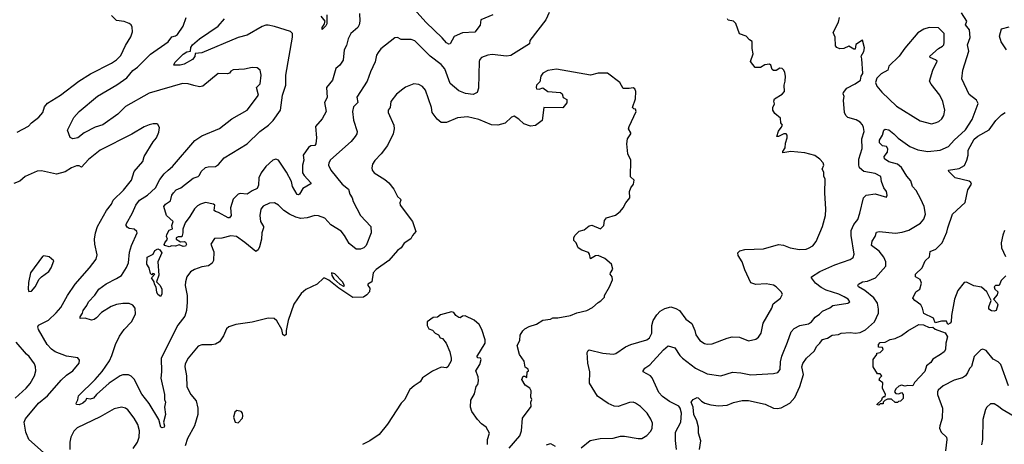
# Model space of a CAD drawing. Extents: x 1863017 to 1989460, y 394564 to 532820.
# Tile 197 of 213: x 1945952 to 1953806, y 507617 to 511007. Entities that reach past the tile are written whole.
import ezdxf

# ---------------------------------------------------------------- set-up
doc = ezdxf.new("R2010")
doc.units = 0

msp = doc.modelspace()

# ---------------------------------------------------------------- linework, layer by layer
at = {"layer": '0CON10XD'}
for points in [[(1949725.4, 511044.6), (1949630, 511005), (1949625.9, 510964.1), (1949582.2, 510907.8), (1949485, 510901.3), (1949416.2, 510873.8), (1949385, 510813.8), (1949375, 510812.5), (1949355, 510823.3), (1949323, 510863), (1949193.1, 510985), (1949045, 511150.5)], [(1950176, 511065), (1950147.5, 511005), (1950020.3, 510839.7), (1950018, 510815), (1949869.8, 510720.2), (1949835, 510716.7), (1949720.3, 510729.7), (1949685, 510724.4), (1949635.7, 510704.3), (1949621.7, 510688.3), (1949617.5, 510672.5), (1949610.3, 510459.7), (1949600.8, 510425), (1949569.8, 510410.2), (1949507.7, 510417.7), (1949455, 510440), (1949385, 510497.5), (1949342.2, 510615), (1949315, 510648.6), (1949225.4, 510715.4), (1949105, 510837.1), (1949075, 510849.4), (1948995, 510850), (1948965, 510864), (1948945, 510860.8), (1948833.5, 510775), (1948810.6, 510745), (1948797.6, 510722.4), (1948788.3, 510671.7), (1948748.9, 510591.1), (1948722.9, 510515), (1948642.2, 510387.8), (1948649.1, 510345), (1948615, 510312), (1948607.8, 510275), (1948613.3, 510205), (1948643.8, 510115), (1948640.8, 510095), (1948628.6, 510075), (1948595, 510035.7), (1948431.2, 509888.8), (1948417.1, 509865), (1948415.7, 509845), (1948434.3, 509805), (1948523.1, 509695), (1948575, 509652.9), (1948586.2, 509615), (1948604.5, 509585), (1948610.5, 509555), (1948671.4, 509445), (1948752, 509355), (1948756.7, 509305), (1948715, 509203.3), (1948696.2, 509185), (1948670, 509175), (1948635, 509175.8), (1948580.9, 509220.9), (1948542.9, 509285), (1948515, 509319.1), (1948435, 509369.3), (1948385, 509422.9), (1948335, 509441.5), (1948306.9, 509443.1), (1948245, 509424), (1948195, 509420.4), (1948155, 509430.8), (1948105, 509455.5), (1948060, 509485), (1948015, 509527.1), (1947985, 509544.2), (1947945, 509541.4), (1947895, 509519.2), (1947874.2, 509495), (1947867.1, 509445), (1947873.1, 509395), (1947896.2, 509356.2), (1947895.6, 509345), (1947882.5, 509305), (1947880.6, 509255), (1947865, 509192.5), (1947855, 509170), (1947835, 509156.7), (1947748.3, 509228.3), (1947680, 509275), (1947635, 509281.5), (1947565, 509262.2), (1947505, 509260), (1947475.8, 509215), (1947500, 509155), (1947498.6, 509085), (1947487.9, 509062.1), (1947457.4, 509042.6), (1947405, 509034.5), (1947345, 509012.2), (1947315, 508994.3), (1947285.6, 508955), (1947273.3, 508915), (1947271.5, 508885), (1947287.8, 508805), (1947287.5, 508752.5), (1947281.9, 508685), (1947269.1, 508640.9), (1947212.1, 508567.9), (1947079.4, 508305), (1947082.3, 508195), (1947077.5, 508145), (1947108.1, 508015), (1947105.6, 507975), (1947115.5, 507955), (1947105.6, 507915), (1947115.6, 507855), (1947098.1, 507795), (1947107.5, 507765), (1947104, 507755), (1947085, 507748.6), (1947077.5, 507755), (1947061.4, 507815), (1946985, 507944.2), (1946927.4, 508017.4), (1946865, 508137.1), (1946841.4, 508161.4), (1946821.1, 508171.1), (1946775, 508172.1), (1946752.5, 508165)], [(1948663.1, 511055), (1948665.8, 510995), (1948660, 510965), (1948648.8, 510945), (1948593.4, 510896.6), (1948571.2, 510855), (1948558.8, 510801.2), (1948540, 510765), (1948531.8, 510685), (1948504.2, 510645), (1948473.5, 510616.5), (1948446.9, 510525), (1948400, 510465), (1948403.8, 510386.2), (1948382.5, 510345), (1948395.6, 510275), (1948364.5, 510215.5), (1948310.8, 510155), (1948319.4, 510065), (1948313.5, 510015), (1948305, 510001.9), (1948275, 509999.2), (1948255, 509986.4), (1948213.1, 509925), (1948218.2, 509885), (1948208.1, 509845), (1948208.8, 509785), (1948221.9, 509761.9), (1948273.8, 509705), (1948273.3, 509696.7), (1948211.1, 509658.9), (1948185, 509614), (1948175, 509608), (1948165, 509612), (1948128.7, 509675), (1948118.8, 509715), (1948079, 509789), (1948015, 509884.3), (1947995, 509894.3), (1947971.2, 509885), (1947915, 509835.4), (1947877.8, 509785), (1947858.8, 509745), (1947857.6, 509685), (1947845, 509659.1), (1947805, 509641.6), (1947765, 509613.3), (1947711.5, 509618.5), (1947695.3, 509614.7), (1947655, 509575.5), (1947633.3, 509505), (1947640, 509445), (1947625, 509426), (1947615, 509425.8), (1947538.1, 509468.1), (1947512.5, 509475), (1947504.4, 509485), (1947508.6, 509525), (1947496.7, 509535), (1947435, 509546.7), (1947395, 509533.8), (1947369.5, 509520.5), (1947345, 509497.5), (1947309.4, 509435), (1947271.2, 509385), (1947252, 509335), (1947253.8, 509305), (1947245.8, 509274.2), (1947215, 509272.5), (1947200, 509265), (1947200, 509255), (1947235, 509233.3), (1947265, 509236), (1947275, 509230), (1947281.4, 509215), (1947275, 509200), (1947255, 509196.2), (1947225, 509210), (1947195, 509198.8), (1947165, 509202.5), (1947143.9, 509193.9), (1947110, 509205), (1947103.3, 509213.3), (1947108.8, 509225), (1947130, 509255), (1947122.5, 509275), (1947125, 509292.5), (1947145, 509326.7), (1947171.7, 509338.3), (1947166, 509365), (1947176.2, 509395), (1947122.9, 509445), (1947102, 509515), (1947115.7, 509535), (1947155, 509560.6), (1947166, 509605), (1947178.4, 509625), (1947201.2, 509648.8), (1947237.8, 509665), (1947335, 509740.9), (1947375, 509755.3), (1947386.4, 509765), (1947400.4, 509795), (1947435, 509826.4), (1947455, 509833.1), (1947515, 509836), (1947538.8, 509851.2), (1947583.8, 509905), (1947765, 510017.1), (1947867.1, 510115), (1947935.7, 510165), (1947975, 510203.1), (1948032.5, 510285), (1948047.8, 510405), (1948073.6, 510485), (1948075.6, 510565), (1948126.6, 510866.6), (1948126.7, 510896.7), (1948112.6, 510912.6), (1947985, 510953.8), (1947935, 510964.5), (1947915, 510962.5), (1947885, 510952.5), (1947767.6, 510882.4), (1947695, 510864.5), (1947405, 510742.9), (1947352, 510738), (1947347.9, 510712.1), (1947330.6, 510689.4), (1947265, 510651.2), (1947233.1, 510643.1), (1947182.5, 510645), (1947188.8, 510665), (1947255, 510730.8), (1947285, 510751.6), (1947315, 510756.2), (1947318, 510785), (1947331.5, 510805), (1947386.2, 510853.8), (1947535, 510955.7), (1947586.7, 511015)], [(1948401.2, 511045), (1948401.2, 510975), (1948395, 510957.5), (1948365, 510927.5), (1948364.4, 510945), (1948381.7, 510968.3), (1948387.5, 510995), (1948357.1, 511035)], [(1951373.9, 507575), (1951384.6, 507645), (1951366.5, 507706.5), (1951366.7, 507755), (1951353.6, 507805), (1951329.7, 507855), (1951323.6, 507913.6), (1951307, 507953), (1951325, 507974.3), (1951355, 507990), (1951365, 507988), (1951390.7, 507960.7), (1951416.8, 507946.8), (1951465, 507931.4), (1951525, 507925.7), (1951595, 507930), (1951645, 507951.5), (1951715, 507966.7), (1951765, 507967.8), (1951898, 507938), (1951965, 507905.6), (1951995, 507901.9), (1952025, 507909.5), (1952095, 507946.9), (1952135, 507991.9), (1952175, 508080), (1952203.3, 508175), (1952191.3, 508235), (1952197.3, 508262.7), (1952226.7, 508305), (1952288.1, 508361.9), (1952309.2, 508400.9), (1952335, 508424.5), (1952355.3, 508454.7), (1952395, 508465.4), (1952432.6, 508487.4), (1952482.5, 508495), (1952505, 508504.7), (1952575, 508508.9), (1952615, 508504.5), (1952655, 508510.5), (1952698.3, 508531.7), (1952770, 508595), (1952800.8, 508665), (1952802.5, 508695), (1952794.3, 508745), (1952765.3, 508785.3), (1952693.6, 508845), (1952641.9, 508875), (1952638.6, 508885), (1952643.8, 508896.2), (1952675, 508913.5), (1952715, 508919.4), (1952778, 508945), (1952859.4, 509040.6), (1952861.5, 509075), (1952845, 509112.5), (1952808.2, 509158.2), (1952746.2, 509205), (1952751.6, 509238.4), (1952775.6, 509275), (1952785, 509310.6), (1952807.3, 509317.3), (1952937, 509303), (1952990.2, 509309.8), (1953045, 509325.5), (1953138.2, 509381.8), (1953164.4, 509415), (1953176.4, 509455), (1953166.3, 509516.3), (1953141.1, 509575), (1953102.9, 509642.9), (1953073.1, 509675), (1953059.7, 509719.7), (1953027.7, 509757.7), (1952986.6, 509826.6), (1952953.7, 509853.6), (1952885, 509872.5), (1952850, 509895), (1952847.8, 509915), (1952875, 509950), (1952876.7, 509975), (1952865, 509995.7), (1952835, 510000.6), (1952816.9, 510015), (1952809.4, 510025), (1952811.2, 510045), (1952834.6, 510085), (1952843.7, 510126.3), (1952855, 510134), (1952885, 510126.7), (1952924.5, 510095), (1952960.2, 510060.2), (1953052.5, 509995), (1953115, 509968.9), (1953195, 509953.6), (1953295, 509964.5), (1953359.4, 509995), (1953405, 510045.5), (1953495, 510127.8), (1953549.2, 510210.8), (1953596.6, 510336.6), (1953584.3, 510365), (1953525, 510410), (1953467.8, 510535), (1953474.6, 510605), (1953522.7, 510755), (1953510.8, 510805), (1953534.2, 510865), (1953528.8, 510925), (1953495.5, 510965), (1953505.4, 510995), (1953465, 511062.9)], [(1945931.9, 510108.1), (1946022.5, 510157.5), (1946045.8, 510184.2), (1946105, 510230), (1946136, 510265), (1946150, 510310), (1946175, 510340), (1946276.9, 510403.1), (1946422.9, 510517.1), (1946516, 510574), (1946685, 510660), (1946725, 510686.9), (1946757.8, 510722.2), (1946795, 510800), (1946839.5, 510870.5), (1946850.7, 510909.3), (1946848.3, 510948.3), (1946841.2, 510965), (1946825, 510976.2), (1946785, 510991.2), (1946725, 511001.2), (1946685, 511041.2)], [(1946752.5, 508165), (1946664.7, 508105.3), (1946563.9, 508016.1), (1946540, 507985), (1946515, 507977.5), (1946485, 507983.3), (1946477.5, 507965), (1946455.8, 507945), (1946425, 507931.9), (1946406.2, 507936.2), (1946403.3, 507945), (1946416.8, 507973.2), (1946420.8, 508005), (1946553.8, 508135), (1946610.6, 508199.4), (1946668.2, 508285), (1946688, 508325), (1946715.4, 508415), (1946748.6, 508481.4), (1946786, 508534), (1946843.1, 508595), (1946874.4, 508655), (1946871.9, 508705), (1946855, 508729.2), (1946825, 508741.1), (1946775, 508741.5), (1946725, 508733.5), (1946682.3, 508717.7), (1946605, 508670.8), (1946564, 508626), (1946545, 508613.1), (1946525, 508609.2), (1946475, 508624.6), (1946435, 508622.5), (1946433.5, 508635), (1946452.7, 508665), (1946457.1, 508685), (1946487.3, 508725), (1946501.4, 508755), (1946552.2, 508807.8), (1946582.5, 508855), (1946640.8, 508899.2), (1946725, 508940), (1946762.9, 508965), (1946805, 509028.1), (1946819.2, 509065), (1946828.2, 509151.8), (1946844.5, 509205), (1946888.6, 509305), (1946885, 509316), (1946865, 509334.2), (1946825, 509340), (1946810, 509350), (1946800, 509365), (1946802, 509375), (1946852.5, 509465), (1946878.5, 509525), (1946907.1, 509565), (1946971.1, 509605), (1947034.4, 509665), (1947069.2, 509730.8), (1947104.1, 509775.9), (1947135.3, 509804.7), (1947171.4, 509835), (1947348.7, 510041.3), (1947405, 510078.6), (1947545, 510138.6), (1947643.7, 510216.3), (1947765, 510284.3), (1947855.4, 510404.6), (1947841.9, 510465), (1947870.6, 510495), (1947877.1, 510565), (1947870, 510605), (1947845, 510623.3), (1947805, 510626), (1947745, 510612.5), (1947655, 510605.8), (1947635, 510596.7), (1947625, 510580), (1947610, 510575), (1947535, 510578.6), (1947412.7, 510477.3), (1947385, 510470), (1947340.9, 510480.9), (1947295, 510495.6), (1947251.7, 510498.3), (1946985, 510419.5), (1946795.4, 510314.6), (1946735, 510251.5), (1946615, 510168.6), (1946555, 510148.6), (1946465, 510104.5), (1946415, 510062.5), (1946375.7, 510055.7), (1946355, 510066.7), (1946334.4, 510125), (1946383.1, 510225), (1946426.9, 510275), (1946573, 510397), (1946725.9, 510485.9), (1946807.5, 510542.5), (1946855, 510600.9), (1946892, 510628), (1946995, 510731.1), (1947135, 510830), (1947165, 510869.5), (1947195, 510877.5), (1947210.5, 510889.5), (1947255, 510954), (1947280.6, 511025)], [(1950429.7, 507590.3), (1950502.5, 507647.5), (1950582.5, 507665), (1950685, 507667.3), (1950745, 507682.1), (1950775, 507682.9), (1950885, 507663.3), (1950915.4, 507664.6), (1950953.5, 507686.5), (1950986.5, 507723.5), (1950996.2, 507745), (1950998.2, 507785), (1950987.4, 507817.4), (1950956.5, 507865), (1950905, 507918.1), (1950865, 507947.1), (1950845, 507954.2), (1950815, 507951.4), (1950725, 507920), (1950695, 507921.4), (1950645, 507942.5), (1950561.4, 508001.4), (1950496.9, 508105), (1950500.9, 508195), (1950483.6, 508266.4), (1950478.8, 508351.2), (1950485, 508366.7), (1950495, 508372), (1950604.3, 508345.7), (1950685, 508335.6), (1950707.6, 508342.4), (1950785, 508395.6), (1950825.5, 508414.5), (1950955, 508450.9), (1950975, 508468.6), (1950993.1, 508505), (1950994.6, 508565), (1951005.6, 508605), (1951035, 508652), (1951060.8, 508679.2), (1951098.3, 508701.7), (1951145, 508714.2), (1951185, 508702.5), (1951215, 508685.8), (1951265.3, 508615.3), (1951312.2, 508582.2), (1951338.1, 508525), (1951345, 508491.2), (1951376.6, 508446.6), (1951415, 508421.4), (1951435, 508417.1), (1951475, 508420.6), (1951595, 508465.7), (1951635, 508474.3), (1951692.7, 508472.7), (1951765, 508444.2), (1951824.2, 508455.8), (1951845, 508473.8), (1951865, 508503.3), (1951883.1, 508585), (1951950.8, 508705), (1951961.3, 508738.7), (1952021.2, 508785), (1952036.2, 508815), (1952026.2, 508835), (1951985.8, 508875), (1951965, 508886.5), (1951905, 508898.5), (1951823.2, 508893.2), (1951785, 508906), (1951735, 509008.8), (1951714, 509074), (1951682.5, 509125), (1951678.8, 509145), (1951695, 509162), (1951735, 509172.9), (1951885, 509176.9), (1952005, 509213.1), (1952045, 509205.7), (1952097.5, 509185), (1952173.2, 509173.2), (1952224.4, 509175.6), (1952245, 509182.9), (1952277.4, 509202.6), (1952304, 509235), (1952354.2, 509355), (1952379.2, 509445), (1952382.5, 509495), (1952374.2, 509625), (1952376.7, 509735), (1952367, 509757), (1952365, 509790), (1952353.3, 509815), (1952366.7, 509845), (1952360, 509865), (1952335, 509892.5), (1952295, 509922.5), (1952255, 509933.8), (1952215, 509943.3), (1952103.6, 509953.6), (1952040, 509945), (1952040, 509955), (1952058.8, 509985), (1952059.3, 510020.7), (1952072.5, 510065), (1952072.5, 510085), (1952066.2, 510096.2), (1952046.4, 510096.4), (1952005, 510073.8), (1951990, 510075), (1952004.1, 510115.9), (1952025, 510147.5), (1952037.5, 510165), (1952023, 510183), (1952021.7, 510221.7), (1951975, 510257.5), (1951960, 510285), (1951958, 510305), (1951973.3, 510335), (1951966.4, 510356.4), (1951972, 510375), (1952035, 510411.4), (1952051.4, 510435), (1952049.2, 510485), (1952058.1, 510515), (1952059.4, 510555), (1952055.7, 510585), (1952046.2, 510605), (1952035, 510616.2), (1952015, 510620), (1951985, 510600), (1951965, 510602.5), (1951955, 510610), (1951944.1, 510644.1), (1951932, 510652), (1951895, 510646), (1951860, 510625), (1951817.5, 510625), (1951782.3, 510672.3), (1951801.2, 510735), (1951793.6, 510776.4), (1951793.6, 510833.6), (1951772.5, 510845), (1951747.5, 510875), (1951693.6, 510893.6), (1951665, 510977.5), (1951645, 510996.2), (1951604, 511004), (1951596.7, 511015)], [(1951190.5, 507575), (1951183, 507647), (1951184.2, 507715), (1951224.7, 507795.3), (1951230, 507865), (1951220.5, 507905), (1951210.5, 507920.5), (1951135, 507960), (1951079.8, 507999.8), (1951050.2, 508030.2), (1950996.9, 508146.9), (1950982.9, 508165), (1950924, 508195), (1950924.2, 508205), (1950939.4, 508225), (1950977.9, 508252.1), (1951088.3, 508371.7), (1951125, 508402.9), (1951177.4, 508387.4), (1951217, 508327), (1951238.6, 508305), (1951342, 508225), (1951435, 508180), (1951545, 508163.1), (1951637.3, 508192.7), (1951705, 508188.1), (1951785, 508172.5), (1951965, 508183.3), (1951999.6, 508190.4), (1952017.5, 508215), (1952020.4, 508275), (1952029.8, 508320.2), (1952076.2, 508433.8), (1952105.5, 508514.5), (1952128.2, 508541.8), (1952175.5, 508564.5), (1952245, 508579.4), (1952267.1, 508595), (1952296.9, 508633.1), (1952330.8, 508655), (1952355, 508680), (1952415, 508707.1), (1952438.8, 508725), (1952556.8, 508743.2), (1952573.3, 508755), (1952561.2, 508775), (1952528.8, 508795), (1952485, 508816.4), (1952385, 508848.5), (1952345, 508870), (1952298.6, 508905), (1952268.8, 508945), (1952267.5, 508955), (1952333.3, 508996.7), (1952455, 509049.5), (1952575, 509091.4), (1952600.6, 509109.4), (1952606.9, 509135), (1952583.6, 509285), (1952584.5, 509325), (1952605, 509372), (1952636.9, 509413.1), (1952652.9, 509462.9), (1952682.5, 509585), (1952703, 509607), (1952775.8, 509615.8), (1952865, 509590), (1952872.5, 509605), (1952866, 509635), (1952845.7, 509665.7), (1952827.1, 509715), (1952822, 509755), (1952775, 509778.2), (1952686, 509795), (1952650.5, 509825), (1952644.6, 509845.4), (1952644.5, 509894.5), (1952671.9, 509978.1), (1952669.3, 510055), (1952686.9, 510115), (1952682.5, 510145), (1952675, 510168.6), (1952655, 510190), (1952625, 510208.5), (1952558.8, 510225), (1952542, 510242), (1952531.1, 510265), (1952524.2, 510365), (1952528.8, 510395), (1952520, 510415), (1952522.5, 510425), (1952549.3, 510460.7), (1952616.2, 510493.8), (1952657.5, 510525), (1952663.3, 510555), (1952676.4, 510576.4), (1952668.1, 510695), (1952664.3, 510715.7), (1952685, 510754), (1952691.4, 510781.4), (1952675, 510842.5), (1952620, 510810), (1952615, 510772.5), (1952605, 510772), (1952565, 510796.1), (1952525, 510777.5), (1952495, 510774.4), (1952470, 510785), (1952458.8, 510798.8), (1952456.1, 510866.1), (1952440.8, 510905), (1952483.5, 510986.5), (1952490, 511025)], [(1953225, 510176), (1953255, 510182.5), (1953282.5, 510195), (1953306.7, 510215), (1953322.5, 510242.5), (1953330, 510285), (1953316.2, 510355), (1953291.2, 510405), (1953221.2, 510491.2), (1953210, 510515), (1953236.7, 510605), (1953270, 510675), (1953257.7, 510687.7), (1953215, 510703.8), (1953212, 510715), (1953281.9, 510778.1), (1953313.3, 510795), (1953322.5, 510805), (1953326.7, 510825), (1953325.9, 510895.9), (1953281.7, 510941.7), (1953205, 510945.8), (1953165, 510932), (1953115, 510902), (1953010.9, 510779.1), (1952966, 510715), (1952883.8, 510635), (1952876.7, 510605), (1952824.5, 510575.5), (1952789.3, 510540.7), (1952778.8, 510505), (1952788.8, 510475), (1952827.9, 510427.9), (1952945, 510316), (1953135, 510200.8), (1953225, 510176)], [(1953823.8, 510765), (1953780.9, 510830.9), (1953767.5, 510875), (1953782.5, 510935), (1953845, 510950)], [(1949855, 507587.5), (1949942.2, 507685), (1949955.8, 507725.8), (1949963.3, 507825), (1950031.7, 507918.3), (1950030, 507955), (1950037.5, 507975), (1950030, 507995), (1950032.5, 508045), (1950020, 508065), (1949985, 508090), (1949957.5, 508135), (1949968.3, 508161.7), (1949981.7, 508161.7), (1949998.3, 508151.7), (1950000, 508195), (1950010, 508205), (1950008.3, 508218.3), (1949983, 508233), (1949975, 508280), (1949937.5, 508335), (1949918.8, 508405), (1949940, 508445), (1949945, 508487.5), (1949965, 508522.5), (1949981.7, 508538.3), (1950015, 508557.5), (1950075, 508577.5), (1950125, 508607.5), (1950185, 508616.7), (1950205, 508626.7), (1950245, 508626.7), (1950345, 508646.7), (1950395, 508666.2), (1950475, 508686.7), (1950520.7, 508709.3), (1950565, 508750), (1950588.3, 508761.7), (1950617, 508793), (1950617.5, 508805), (1950657.5, 508875), (1950679.3, 508930.7), (1950676.7, 508955), (1950662.5, 508975), (1950663.3, 508986.7), (1950682.5, 509015), (1950672.5, 509055), (1950620.5, 509100.5), (1950565, 509123.3), (1950545, 509121.2), (1950505, 509097.5), (1950496.7, 509135), (1950487.7, 509147.7), (1950435, 509167.5), (1950407, 509187), (1950390, 509225), (1950373, 509243), (1950372.5, 509265), (1950380, 509285), (1950415, 509317.5), (1950455, 509330), (1950495, 509362.5), (1950515, 509366.7), (1950585, 509337.5), (1950610, 509365), (1950616.7, 509405), (1950632.5, 509425), (1950705, 509446.7), (1950741.2, 509475), (1950766, 509505), (1950786.2, 509545), (1950817.5, 509585), (1950816.7, 509635), (1950826.4, 509663.6), (1950846.7, 509695), (1950852.5, 509725), (1950823.6, 509753.6), (1950825.9, 509885.9), (1950803.8, 509935), (1950796, 510015), (1950801.2, 510055), (1950826.7, 510095), (1950826.7, 510105), (1950808, 510135), (1950812.5, 510155), (1950870, 510275), (1950865, 510292.5), (1950850, 510295), (1950840, 510305), (1950863.3, 510375), (1950866.2, 510435), (1950857.5, 510455), (1950845, 510462.5), (1950813.6, 510456.4), (1950765, 510457.5), (1950740, 510505), (1950639.3, 510579.3), (1950565, 510580.8), (1950505, 510563.8), (1950235, 510611.2), (1950165, 510600), (1950125, 510580.8), (1950107.5, 510555), (1950100, 510510), (1950074.5, 510485), (1950070.6, 510465), (1950075, 510454.2), (1950095, 510451.4), (1950125, 510462.9), (1950164.7, 510434.7)], [(1950164.7, 510434.7), (1950266.6, 510426.6), (1950278, 510415), (1950287, 510387), (1950315, 510370), (1950317, 510343), (1950285, 510302.5), (1950133.3, 510306.7), (1950118.8, 510201.2), (1950065, 510163.3), (1950025, 510156.2), (1949972.5, 510175), (1949933.9, 510213.9), (1949895, 510237.5), (1949875, 510227.5), (1949825, 510181.2), (1949765, 510164), (1949715, 510167.5), (1949615, 510210.8), (1949525, 510231.4), (1949445, 510223.3), (1949355, 510187.5), (1949315, 510186.9), (1949281.9, 510211.9), (1949242.9, 510265), (1949235.7, 510305), (1949187.5, 510445), (1949165, 510473.8), (1949135, 510490), (1949095, 510493.8), (1949030.5, 510469.5), (1949007.7, 510452.3), (1948958.3, 510411.7), (1948911.2, 510355), (1948906, 510305), (1948890, 510285), (1948890, 510265), (1948935.8, 510165), (1948939.2, 510135), (1948930, 510095), (1948885, 510003.3), (1948835, 509936.2), (1948785.9, 509884.1), (1948766.1, 509853.9), (1948760, 509825), (1948763.8, 509805), (1948780, 509785), (1948865, 509731.2), (1948895.7, 509705.7), (1948936.2, 509655), (1948965.8, 509595), (1948989.2, 509575), (1948992, 509565), (1948984, 509545), (1948988, 509525), (1949086, 509395), (1949113, 509317), (1949083.8, 509285), (1949071.2, 509258.8), (1949017.9, 509222.1), (1948995, 509186.2), (1948964.2, 509165), (1948896.6, 509083.4), (1948795, 509013.8), (1948772.5, 508985), (1948761.2, 508915), (1948730, 508895), (1948728.8, 508885), (1948744.3, 508864.3), (1948740.8, 508835), (1948720.5, 508809.5), (1948695, 508790.8), (1948608.8, 508788.8), (1948496.2, 508865), (1948418.7, 508928.7), (1948385, 508943.3), (1948375, 508942.5), (1948324.1, 508895.9), (1948235, 508853.3), (1948197.7, 508822.3), (1948137.5, 508735), (1948094, 508605), (1948077.5, 508525), (1948077.5, 508495), (1948065, 508482.5), (1948050, 508495), (1948042.5, 508535), (1948003.9, 508603.9), (1947980.5, 508620.5), (1947935, 508624), (1947805, 508591.2), (1947675, 508573.3), (1947620, 508555), (1947601.7, 508538.3), (1947577, 508483), (1947544.4, 508435.6), (1947515, 508416), (1947485, 508410.8), (1947405, 508410.8), (1947375, 508402), (1947295, 508306.2), (1947271.3, 508258.7), (1947269.4, 508235), (1947283.3, 508165), (1947285.5, 508075.5), (1947318.1, 508015), (1947360, 507965), (1947371.9, 507905), (1947373.1, 507855), (1947346.9, 507765), (1947290, 507665), (1947272.1, 507605)], [(1953817.5, 508962.5), (1953781.2, 508925), (1953765, 508886.2), (1953735, 508886), (1953724.4, 508875.6), (1953728.8, 508855), (1953753.6, 508833.6), (1953749.7, 508810.3), (1953720, 508775), (1953748.8, 508745), (1953755, 508730), (1953740, 508685), (1953725, 508680), (1953703.6, 508683.6), (1953683.3, 508695), (1953683.3, 508715), (1953700, 508765), (1953665.6, 508835.6), (1953625, 508872.5), (1953563, 508883), (1953505, 508912.5), (1953485, 508910), (1953434, 508845), (1953408, 508775), (1953383.3, 508645), (1953381.2, 508595), (1953375, 508583.3), (1953355, 508573.8), (1953345, 508600), (1953305, 508600.8), (1953255, 508586.7), (1953240, 508625), (1953165, 508661.2), (1953154.1, 508704.1), (1953139.6, 508729.6), (1953092, 508765), (1953076.7, 508785), (1953100, 508835), (1953132.5, 508855), (1953146.2, 508905), (1953135, 508933.3), (1953096.7, 508955), (1953096.7, 508975), (1953150, 509025), (1953175, 509081.2), (1953208.6, 509115), (1953213.3, 509156.7), (1953260, 509175), (1953309.4, 509225), (1953348.5, 509311.5), (1953355, 509346.7), (1953393.6, 509453.6), (1953492.7, 509547.3), (1953515, 509648), (1953543.5, 509695), (1953538.4, 509708.4), (1953525, 509717.7), (1953412.9, 509745), (1953362.5, 509795), (1953360, 509805), (1953445, 509817.8), (1953488, 509842), (1953507.5, 509885), (1953516.7, 509925), (1953517.5, 509965), (1953565, 510052), (1953595, 510077.7), (1953685, 510127.8), (1953737.2, 510202.8), (1953783.1, 510246.9), (1953813.3, 510266.7)], [(1946165, 507530.5), (1946025.5, 507655), (1946000.5, 507715), (1945988.6, 507795), (1945999.4, 507820.6), (1946103, 507947), (1946175, 508005.5), (1946281.8, 508128.2), (1946325, 508169.2), (1946376, 508205), (1946426.4, 508266.4), (1946429.3, 508289.3), (1946415, 508306.7), (1946325, 508320.8), (1946235.9, 508355.9), (1946206.3, 508376.4), (1946170.5, 508415), (1946101.9, 508535), (1946097.1, 508555), (1946102.5, 508567.5), (1946182.2, 508607.8), (1946242.3, 508667.7), (1946279.5, 508710.5), (1946333.3, 508805), (1946394.3, 508895), (1946508.6, 509025), (1946560.8, 509095), (1946569.7, 509129.7), (1946550.5, 509215), (1946548.5, 509255), (1946555.5, 509305), (1946572.2, 509355), (1946645.5, 509485), (1946684.4, 509535), (1946698.1, 509565), (1946780.6, 509645), (1946843.1, 509725), (1946866, 509794), (1946932.9, 509875), (1946946, 509915), (1947016.8, 510033.2), (1947042.5, 510065), (1947061.7, 510108.3), (1947066, 510145), (1947055, 510170), (1947045, 510176), (1947016.1, 510176.1), (1946985, 510168), (1946945, 510152), (1946846.3, 510093.7), (1946595, 509965.6), (1946499.8, 509890.2), (1946445, 509829.4), (1946425, 509840.6), (1946405, 509841.5), (1946366, 509825), (1946315, 509791.2), (1946245.5, 509774.5), (1946125, 509799.5), (1946091.7, 509798.3), (1945995, 509755.6), (1945953.2, 509716.8), (1945905, 509699.2)], [(1953806.4, 509323.6), (1953792.7, 509287.3), (1953780.8, 509225), (1953784.1, 509185.9), (1953815, 509116.7)], [(1947075, 508797.5), (1947055, 508813.8), (1947045, 508832.5), (1947040.8, 508870.8), (1947026.2, 508895), (1947023.8, 508915), (1947003.3, 508945), (1947030, 508975), (1947015, 508980), (1947005, 508970), (1946995, 508980), (1946984.4, 509025), (1946966.2, 509055), (1946969.5, 509110.5), (1947016, 509134), (1947030, 509165), (1947055, 509177.1), (1947070, 509170), (1947085.8, 509145), (1947054.3, 509075), (1947063, 508967), (1947042.5, 508915), (1947071.2, 508885), (1947086, 508855), (1947086, 508815), (1947075, 508797.5)], [(1946025, 508836), (1946045, 508840), (1946075.7, 508875), (1946108, 508935), (1946126.2, 508955), (1946184.2, 508995.8), (1946204.2, 509025), (1946223, 509083), (1946187.5, 509115), (1946145, 509122), (1946135, 509115.8), (1946038.8, 508985), (1946022.2, 508907.8), (1946018.5, 508855), (1946025, 508836)], [(1948535, 508880), (1948542.5, 508885), (1948527.1, 508915), (1948465, 508977.5), (1948440, 508985), (1948442, 508965), (1948457.9, 508937.9), (1948504.4, 508894.4), (1948535, 508880)], [(1949684.3, 507615), (1949684.2, 507655), (1949698.8, 507705), (1949673.3, 507755), (1949635, 507782), (1949602.5, 507815), (1949558.3, 507878.3), (1949547.5, 507915), (1949550.5, 507969.5), (1949578.6, 508021.4), (1949592.3, 508077.7), (1949606.2, 508095), (1949611.2, 508125), (1949610, 508155), (1949590, 508205), (1949621.2, 508255), (1949633.3, 508295), (1949627.5, 508305), (1949605, 508307.5), (1949597.5, 508315), (1949664.4, 508425), (1949665, 508452.5), (1949638.1, 508535), (1949617.5, 508575), (1949578.3, 508608.3), (1949505, 508644), (1949485, 508641.2), (1949465, 508626.2), (1949455, 508628.8), (1949431.2, 508645), (1949415, 508670), (1949395, 508673.8), (1949308.3, 508651.7), (1949285, 508633.3), (1949250.5, 508629.5), (1949202.5, 508595), (1949202.5, 508565), (1949215, 508540), (1949245, 508527.5), (1949265, 508503.3), (1949291.7, 508491.7), (1949305, 508467.5), (1949325, 508462.5), (1949354.2, 508424.2), (1949383.8, 508355), (1949393.3, 508305), (1949392.5, 508285), (1949367.5, 508235), (1949355, 508227.5), (1949315, 508233.3), (1949245, 508200), (1949165, 508146.7), (1949147.5, 508115), (1949097.5, 508085), (1949063.8, 508055), (1949028, 507988), (1949024, 507975), (1948994.4, 507945.6), (1948885, 507778.8), (1948820, 507695), (1948745, 507645.8), (1948685, 507615.7)], [(1952805, 507930), (1952790, 507935), (1952828.3, 507971.7), (1952835, 507990), (1952845, 508000), (1952855, 508000), (1952857.5, 508015), (1952833.8, 508065), (1952837, 508107), (1952808.3, 508128.3), (1952811.7, 508148.3), (1952830, 508165), (1952815, 508180), (1952795, 508180), (1952760, 508235), (1952760, 508295), (1952790, 508335), (1952790, 508345), (1952815, 508350), (1952840, 508375), (1952835, 508390), (1952801.7, 508391.7), (1952802.5, 508415), (1952815, 508428.8), (1952855, 508433.8), (1952895, 508454.4), (1952935, 508462.5), (1952985, 508485.5), (1953035, 508523.5), (1953125, 508574.3), (1953162.3, 508572.3), (1953205, 508550), (1953235, 508552.5), (1953255, 508536.7), (1953335, 508506), (1953352.5, 508475), (1953338.8, 508425), (1953336.2, 508375), (1953325, 508356.7), (1953296.8, 508333.2), (1953235, 508296), (1953218.3, 508271.7), (1953185.6, 508244.4), (1953170.9, 508199.1), (1953090, 508110), (1953076.4, 508083.6), (1953035, 508087.5), (1953015, 508082.5), (1952985, 508090), (1952965, 508082.5), (1952940.7, 508059.3), (1952930, 508035), (1952941.7, 508021.7), (1952965, 508020), (1952985, 508030), (1953000, 508015), (1952998.3, 507981.7), (1952978.3, 507961.7), (1952961.7, 507958.3), (1952955, 507950), (1952935, 507950), (1952907, 507977), (1952875, 507977.5), (1952851.7, 507968.3), (1952840, 507955), (1952838.3, 507941.7), (1952815, 507940), (1952805, 507930)], [(1945915, 507985.6), (1946004.7, 508065.3), (1946036, 508104), (1946070.5, 508165), (1946081.1, 508205), (1946078.9, 508235), (1946069.2, 508259.2), (1946028.1, 508318.1), (1946005, 508337.5), (1945925, 508432.9)], [(1953838.4, 508085), (1953778.5, 508255), (1953756.7, 508275), (1953717, 508297), (1953660.8, 508365), (1953635, 508377.5), (1953618.1, 508371.9), (1953565, 508317.5), (1953545, 508238.8), (1953527.9, 508222.1), (1953512.8, 508187.2), (1953495.4, 508164.6), (1953472, 508148), (1953405, 508130), (1953316.9, 508083.1), (1953279.3, 508050.7), (1953271.9, 508035), (1953273.1, 508015), (1953313.3, 507905), (1953311.1, 507825), (1953291.1, 507765), (1953290, 507745), (1953302, 507715), (1953343.3, 507675), (1953347.5, 507655), (1953336, 507565)], [(1946857.5, 507585), (1946892.1, 507635), (1946903.8, 507675), (1946906.2, 507725), (1946894.7, 507774.7), (1946865, 507825.8), (1946815, 507891.4), (1946795, 507905.6), (1946765, 507913.1), (1946705, 507900.6), (1946595, 507835.6), (1946411.5, 507748.5), (1946385, 507722.5), (1946360.5, 507675), (1946352.1, 507635), (1946351.9, 507575)], [(1953915, 507820.9), (1953788, 507895), (1953760.4, 507920.4), (1953725, 507940), (1953695, 507940), (1953667, 507913), (1953655.8, 507895), (1953634.3, 507815), (1953632.2, 507655), (1953625, 507613.3)], [(1947695, 507790), (1947730, 507825), (1947732.5, 507845), (1947730, 507865), (1947718.3, 507878.3), (1947685, 507887.5), (1947667.5, 507875), (1947657.5, 507835), (1947670, 507795), (1947695, 507790)], [(1950155, 507613.8), (1950185, 507623.8), (1950222.1, 507602.1)]]:
    msp.add_lwpolyline(points, dxfattribs=at)

doc.saveas('drawing.dxf')
